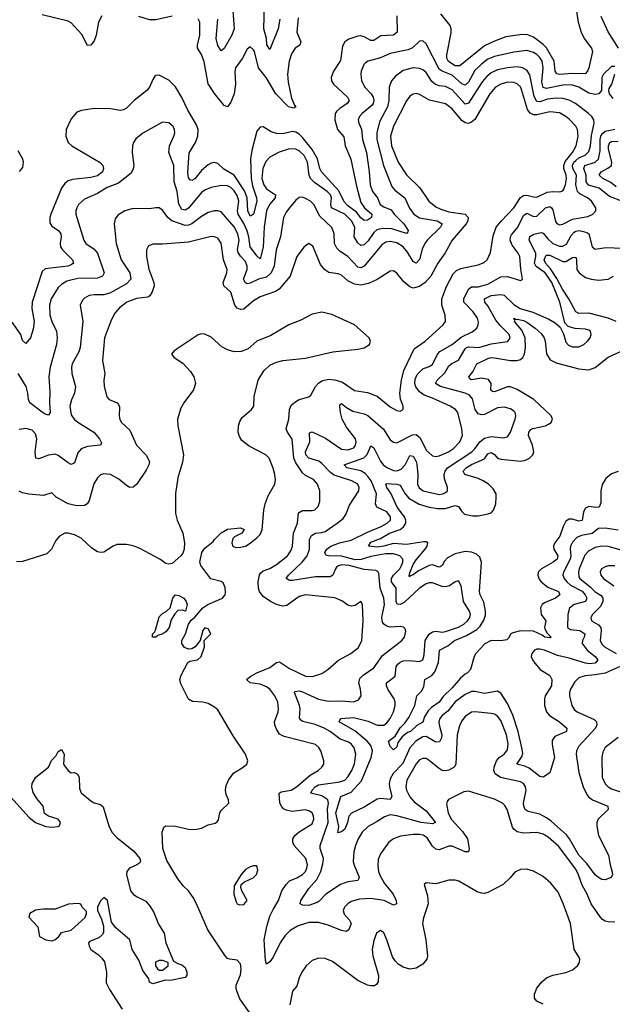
# Model space of a CAD drawing. Header units: inches. Extents: x 1934316 to 2140091, y 524953 to 667329.
# Tile 229 of 256: x 2034993 to 2038635, y 612753 to 618806. Entities that reach past the tile are written whole.
import ezdxf

# ---------------------------------------------------------------- set-up
doc = ezdxf.new("R2010")
doc.units = ezdxf.units.IN
doc.header["$MEASUREMENT"] = 0
doc.layers.add('C0631', color=7, linetype='Continuous')

msp = doc.modelspace()

# ---------------------------------------------------------------- linework, layer by layer
at = {"layer": 'C0631', "color": 5}
for points, elevation in [([(2036295.9, 618944.1), (2036310.1, 618749.9), (2036296.3, 618710), (2036250, 618629.5), (2036230, 618615.1), (2036210, 618647), (2036200.5, 618690), (2036209.9, 618809.9)], 160), ([(2036592.4, 618810), (2036580.7, 618750), (2036530, 618622.4), (2036511.1, 618651.1), (2036508.9, 618690), (2036493.4, 618750), (2036497.6, 618890)], 160), ([(2038412.6, 618870), (2038424.8, 618790), (2038443.4, 618730), (2038462.2, 618690), (2038507, 618630), (2038512.6, 618610), (2038490, 618509.7), (2038482.6, 618490), (2038467.2, 618472.8), (2038390, 618476), (2038310, 618468.7), (2038293.7, 618473.7), (2038284.3, 618490), (2038277.3, 618550), (2038230, 618633.8), (2038210, 618654.2), (2038150, 618698.9), (2038110, 618715), (2038066.3, 618713.7), (2037980.5, 618699.5), (2037910, 618674.5), (2037850, 618644.7), (2037697, 618523), (2037670, 618522), (2037628.7, 618548.7), (2037617.8, 618570), (2037617.3, 618590), (2037645.2, 618725.2), (2037644.5, 618750), (2037638.4, 618770), (2037581.6, 618841.6)], 220), ([(2037310.1, 618830), (2037311.9, 618730), (2037290, 618710.5), (2037212.8, 618707.2), (2037170, 618677.4), (2037150, 618678.1), (2037110, 618700.2), (2037090, 618706.1), (2037070, 618705.2), (2037014.6, 618685.4), (2036991.4, 618670), (2036977, 618643), (2036964.6, 618555.4), (2036921.5, 618490), (2036906.7, 618450), (2036909.3, 618430), (2036921.1, 618410), (2037007.8, 618330), (2037016.6, 618310), (2037004.7, 618290), (2036959.6, 618260.4), (2036938.8, 618241.2), (2036930.7, 618229.3), (2036929.6, 618190), (2036946.4, 618130), (2036985.1, 618085.1), (2036993.6, 618030), (2037027.8, 617947.8), (2037061.9, 617781.9), (2037090, 617682.6), (2037110.9, 617650), (2037156.3, 617610), (2037155.3, 617590), (2037130, 617573.7), (2037110, 617571.9), (2037090, 617587.8), (2037061.9, 617621.9), (2037010, 617662.4), (2036986.5, 617686.5), (2036954.5, 617754.5), (2036847.2, 617870), (2036837.9, 617890), (2036822.6, 617950), (2036790, 618007.2), (2036730, 618080.8), (2036710, 618102.2), (2036690, 618115.1), (2036670, 618118.2), (2036610, 618104.9), (2036570, 618105.6), (2036537.4, 618117.4), (2036490, 618147.1), (2036470, 618146), (2036450, 618119.5), (2036419, 618001), (2036411.2, 617950), (2036415.8, 617830), (2036424.4, 617784.4), (2036448.7, 617710), (2036450.1, 617690.1), (2036430, 617611.2), (2036418.1, 617601.9), (2036410, 617598.8), (2036395.6, 617630), (2036390, 617710), (2036374.2, 617754.2), (2036310.1, 617850.1), (2036247.8, 617887.8), (2036210, 617921.6), (2036190, 617928.5), (2036170, 617924.2), (2036150, 617913.2), (2036110, 617878.8), (2036070, 617827.2), (2036050, 617816.2), (2036040.9, 617820.9), (2036030, 617834), (2036025.8, 617865.8), (2036033.7, 617986.3), (2036074, 618050), (2036087.8, 618090), (2036089.4, 618130), (2036078.6, 618158.6), (2036026.2, 618250), (2035990, 618327.1), (2035950, 618393.7), (2035910, 618434.8), (2035850, 618465.1), (2035830, 618463.7), (2035822.3, 618457.7), (2035810, 618439), (2035790.3, 618390), (2035774.6, 618370), (2035696, 618310), (2035650, 618262.3), (2035630, 618250.9), (2035610, 618247.6), (2035550, 618256.8), (2035450, 618259.1), (2035371.5, 618248.5), (2035343.6, 618236.4), (2035310, 618197), (2035278.5, 618130), (2035276.5, 618090), (2035290, 618050.4), (2035312.2, 618030), (2035487.5, 617927.5), (2035503.6, 617910), (2035508.4, 617890), (2035502.5, 617870), (2035470, 617846.8), (2035430, 617835.9), (2035316.4, 617823.6), (2035290, 617814.8), (2035270, 617799.8), (2035249.6, 617770.3), (2035184.6, 617610), (2035178.6, 617590), (2035177.7, 617557.7), (2035190, 617536.5), (2035230.5, 617510.5), (2035245.1, 617490), (2035248.3, 617470), (2035241.7, 617430), (2035244.1, 617410), (2035255.9, 617390), (2035316.2, 617330), (2035323.2, 617310), (2035310, 617298.2), (2035288.9, 617291.1), (2035150, 617275), (2035130, 617257.7), (2035070.1, 617070), (2035068, 617030), (2035081.2, 616950), (2035075.9, 616904.1), (2035059.5, 616850), (2035030, 616815.6), (2035010, 616834), (2034999.6, 616870), (2034946.3, 616946.3)], 220), ([(2035497.3, 618830), (2035477, 618790), (2035463.1, 618710), (2035450, 618675.1), (2035430, 618648.3), (2035410, 618646.3), (2035374, 618714), (2035310, 618785.6), (2035290, 618797.1), (2035130, 618835)], 180), ([(2035930, 618828.2), (2035830, 618805.1), (2035790, 618804.3), (2035725.6, 618825.6)], 180), ([(2036703.4, 618816.6), (2036696.8, 618730), (2036719.8, 618670), (2036713.6, 618650), (2036684.7, 618630), (2036663.4, 618596.6), (2036649.6, 618550.3), (2036639.4, 618470), (2036642, 618422), (2036662.9, 618322.9), (2036681, 618281), (2036690.3, 618270), (2036677.2, 618262.8), (2036645.7, 618270), (2036567.5, 618350), (2036508.1, 618450), (2036460.3, 618510), (2036434.9, 618610), (2036430, 618621.3), (2036410, 618638.7), (2036390, 618623.6), (2036362.7, 618570), (2036319.2, 618510), (2036314.1, 618485.9), (2036319.8, 618410), (2036310.1, 618350), (2036290, 618298), (2036270, 618269.6), (2036250, 618278), (2036190, 618351.7), (2036150.5, 618410.6), (2036127.4, 618547.4), (2036110.9, 618590.9), (2036085.9, 618630), (2036084.7, 618650), (2036099.9, 618710), (2036098.8, 618790), (2036090, 618811.3)], 180), ([(2038673, 618630), (2038610.3, 618730.3), (2038566.3, 618826.3)], 220), ([(2038650, 618517.6), (2038630, 618517.6), (2038580.8, 618470), (2038569.5, 618450), (2038568, 618370), (2038552.2, 618350), (2038530, 618345.6), (2038490, 618354.6), (2038428.7, 618390), (2038384.4, 618404.4), (2038330, 618402.7), (2038230, 618382.6), (2038210, 618388.7), (2038202.1, 618422.1), (2038209.5, 618510), (2038203.4, 618550), (2038190, 618573.3), (2038170, 618592.8), (2038150, 618604.7), (2038110, 618615.4), (2038030, 618605.4), (2037910, 618579.9), (2037870, 618563.6), (2037830, 618533.1), (2037790, 618493.1), (2037750, 618421), (2037730, 618403.9), (2037710, 618411.6), (2037650, 618464), (2037589.1, 618489.1), (2037570, 618502.2), (2037490, 618657), (2037470, 618675.6), (2037450, 618674), (2037406.4, 618633.6), (2037380.2, 618619.8), (2037270, 618598.4), (2037209.6, 618570.4), (2037133.4, 618550), (2037118.9, 618541.1), (2037107.1, 618530), (2037092.2, 618490), (2037089.3, 618470), (2037093.2, 618430), (2037114.4, 618390), (2037152.9, 618350), (2037165, 618330), (2037170.1, 618310), (2037165.6, 618290), (2037158.9, 618281.1), (2037096.8, 618230), (2037080.2, 618210), (2037073.7, 618190), (2037076.8, 618170), (2037092.5, 618132.4), (2037100.4, 618070), (2037123.3, 617990), (2037140.9, 617870), (2037147.5, 617790), (2037160.6, 617750), (2037190.7, 617710), (2037208.4, 617670), (2037230, 617654.7), (2037276.4, 617636.4), (2037294.7, 617610), (2037352.7, 617550), (2037379.7, 617510), (2037378.8, 617501.2), (2037370, 617491.6), (2037280.2, 617520.2), (2037230, 617522.8), (2037201.3, 617518.7), (2037187, 617513), (2037170, 617497.6), (2037134.4, 617445.6), (2037110, 617421.2), (2037090, 617416.8), (2037070, 617433), (2037047.4, 617470), (2037051.5, 617530), (2037031.6, 617570), (2036990, 617611.1), (2036909.9, 617649.9), (2036905.3, 617670), (2036909.5, 617710), (2036901.9, 617730), (2036882.8, 617750), (2036804.3, 617804.3), (2036780.1, 617830), (2036771.6, 617850), (2036761.6, 617930), (2036740.7, 617970), (2036710, 617999.9), (2036690, 618010.5), (2036650, 618010.9), (2036587.8, 617992.2), (2036530, 617960.3), (2036506.2, 617933.8), (2036487.7, 617890), (2036481.8, 617830), (2036492.2, 617790), (2036510, 617765.2), (2036565.8, 617730), (2036562.5, 617710), (2036528.6, 617670), (2036509.3, 617630), (2036495.7, 617530), (2036490, 617406.6), (2036470, 617335.8), (2036450, 617353.2), (2036409.6, 617410), (2036401.7, 617470), (2036390, 617508.5), (2036370, 617552.5), (2036335.2, 617610), (2036330.3, 617630), (2036339.3, 617690), (2036330, 617724), (2036310, 617754.3), (2036290, 617774.6), (2036270, 617784.7), (2036233.9, 617786.1), (2036170, 617774.5), (2036130, 617757), (2036110, 617743.2), (2036030, 617647.6), (2036010, 617634.9), (2035990, 617639.4), (2035971.1, 617671.1), (2035959.9, 617750), (2035942.6, 617810), (2035940.5, 617910), (2035909.1, 617990), (2035913.2, 618030), (2035940.9, 618090), (2035945.1, 618110), (2035944.4, 618130), (2035936.4, 618150), (2035910, 618172.6), (2035870, 618176.3), (2035750, 618108.4), (2035707.3, 618072.7), (2035692.9, 618050), (2035686.7, 618030), (2035684.7, 617990), (2035693.2, 617910), (2035691, 617889), (2035678.3, 617861.7), (2035599.3, 617800.7), (2035530, 617774.1), (2035470, 617737), (2035390, 617702.9), (2035354.4, 617670), (2035342.9, 617650), (2035336.9, 617630), (2035337.8, 617610), (2035386.7, 617450), (2035399.6, 617430), (2035450, 617395), (2035470, 617371.4), (2035511.1, 617250), (2035501.5, 617230), (2035470, 617217.3), (2035350, 617215.6), (2035282.1, 617197.8), (2035250, 617178.7), (2035230, 617160.3), (2035186.4, 617090), (2035176.6, 617050), (2035177.5, 616990), (2035189.5, 616950), (2035219.4, 616890), (2035222.8, 616850), (2035218.3, 616810), (2035180.4, 616670), (2035170.8, 616610.8), (2035178.4, 616518.4), (2035175.2, 616450), (2035180.3, 616390), (2035170, 616375.1), (2035150, 616380.3), (2035130, 616393), (2035055.4, 616450), (2035046, 616470), (2035043.2, 616510), (2035032.4, 616550), (2034983.5, 616630)], 240), ([(2038682.8, 614830), (2038590, 614789.4), (2038530, 614777.5), (2038468.4, 614771.6), (2038430, 614759.8), (2038404, 614736), (2038378, 614690), (2038372.6, 614670), (2038372.5, 614650), (2038386.2, 614590), (2038403.2, 614563.2), (2038417.8, 614550), (2038523.1, 614503.1), (2038538, 614490), (2038540.6, 614470), (2038530.9, 614450), (2038430, 614340.4), (2038415, 614310), (2038413.1, 614290), (2038430, 614178), (2038455.3, 614090), (2038479.3, 614039.3), (2038487.5, 614027.5), (2038512.9, 614010), (2038608, 613970), (2038608.4, 613950), (2038548.5, 613890), (2038540.3, 613870), (2038538.9, 613850), (2038550.9, 613790.9), (2038612.3, 613670), (2038621.6, 613610), (2038634.4, 613565.6), (2038636, 613550), (2038626.8, 613533.2), (2038590, 613517.2), (2038570, 613520.9), (2038550, 613531.3), (2038530, 613548.4), (2038478.2, 613618.2), (2038428.8, 613670), (2038370.9, 613770.9), (2038353.6, 613793.6), (2038258.7, 613878.7), (2038230, 613899), (2038190, 613921.6), (2038117.6, 613937.6), (2038099.4, 613950), (2038090.5, 613970), (2038089, 613990), (2038105.6, 614070), (2038101.8, 614090), (2038089.9, 614109.9), (2038070, 614119.4), (2037947.5, 614147.5), (2037914.6, 614170), (2037907, 614190), (2037908, 614210), (2037922.7, 614250), (2037939.1, 614270), (2037970.6, 614290), (2037990, 614317.6), (2037993.9, 614353.9), (2037984.6, 614410), (2037950, 614498), (2037930, 614524.1), (2037910, 614536.8), (2037890, 614541.5), (2037790, 614551.5), (2037770, 614547.8), (2037730, 614521.4), (2037710, 614495.1), (2037695, 614465), (2037681.3, 614410), (2037672.9, 614230), (2037662.6, 614210), (2037630, 614191.2), (2037610, 614187.3), (2037590, 614191.1), (2037565.5, 614205.5), (2037510, 614252.3), (2037490, 614263.7), (2037470, 614264.4), (2037450, 614255), (2037430, 614232), (2037372.9, 614130), (2037365.5, 614090), (2037369.1, 614070), (2037390, 614028.6), (2037416.5, 613996.5), (2037490, 613942.5), (2037548.8, 613870), (2037530, 613862.1), (2037460.5, 613870), (2037310, 613912.3), (2037270, 613916.6), (2037234.1, 613905.9), (2037190, 613876.1), (2037133.8, 613846.2), (2037096.8, 613810), (2037073, 613770), (2037056.3, 613730), (2037046.7, 613690), (2037042.6, 613630), (2037047.5, 613607.5), (2037075.4, 613544.6), (2037078.8, 613530), (2037070, 613513.3), (2037010, 613506.4), (2036964.9, 613490), (2036873.4, 613430), (2036833.7, 613386.3), (2036821.3, 613378.7), (2036770, 613360.2), (2036730, 613362), (2036715.6, 613370), (2036719.7, 613390), (2036731.9, 613410), (2036770, 613464), (2036819, 613521), (2036843.4, 613570), (2036856.2, 613616.2), (2036859.3, 613650), (2036839.6, 613710), (2036838.9, 613730), (2036889, 613870), (2036885.2, 613950), (2036890.3, 613990), (2036885.8, 614010), (2036850, 614034.8), (2036782.4, 614050), (2036789.9, 614070), (2036809.5, 614090.5), (2036830, 614101.2), (2036959.9, 614120.1), (2036990, 614130.2), (2037010, 614151.2), (2037034.7, 614190), (2037050.6, 614230.6), (2037057.9, 614290), (2037049.1, 614330), (2037030, 614354.7), (2037010, 614366.5), (2036963, 614383), (2036900.5, 614430), (2036863.7, 614450), (2036808, 614472), (2036732, 614492), (2036720.1, 614500.1), (2036712.1, 614512.1), (2036715.7, 614570), (2036712.3, 614590), (2036682.4, 614670), (2036684.4, 614675.6), (2036710, 614679.8), (2036730, 614674.4), (2036830, 614629.5), (2036890, 614617.1), (2036970, 614619), (2037047.1, 614612.9), (2037075.9, 614624.1), (2037091, 614650), (2037087.7, 614690), (2037076.5, 614730), (2037083.8, 614756.2), (2037103.2, 614776.8), (2037170, 614822.2), (2037222.4, 614897.6), (2037342, 614990), (2037357.2, 615010), (2037366, 615046), (2037361, 615061), (2037350.9, 615070.9), (2037330, 615074.8), (2037270, 615072.2), (2037250, 615076.5), (2037230.4, 615090.4), (2037223, 615103), (2037217.5, 615130), (2037233.9, 615210), (2037231.6, 615250), (2037208.3, 615310), (2037200.2, 615400.2), (2037193.5, 615413.5), (2037180.5, 615420.5), (2037110, 615425.9), (2037016.9, 615450), (2036970, 615453.7), (2036951, 615449), (2036940.7, 615439.3), (2036932.8, 615430), (2036917.4, 615390), (2036900.1, 615379.9), (2036810, 615381.6), (2036670, 615358.6), (2036650, 615358.8), (2036631.3, 615370), (2036645, 615390), (2036729.4, 615470), (2036759.2, 615510), (2036773.4, 615550), (2036774.6, 615610), (2036785.5, 615634.5), (2036809.9, 615650.1), (2036850, 615652.6), (2036870, 615660.2), (2036944, 615710), (2036979.7, 615740.3), (2036996.8, 615763.2), (2037019.7, 615820.3), (2037076.8, 615910), (2037079.1, 615930), (2037070, 615950.6), (2037033.3, 615970), (2036926, 616006), (2036901.9, 616021.9), (2036850, 616077.5), (2036831.4, 616091.4), (2036770.4, 616110.4), (2036751.5, 616130), (2036749.9, 616150), (2036775, 616210), (2036773.4, 616266.6), (2036790, 616271.8), (2036873.1, 616233.1), (2036970, 616166.1), (2037010, 616162), (2037045.3, 616174.7), (2037056.5, 616190), (2037059.6, 616210), (2037055.7, 616230), (2037001.2, 616301.2), (2036975.3, 616350), (2036963.9, 616390), (2036959.2, 616430), (2036961.2, 616438.8), (2036970, 616446.7), (2037000.8, 616420.8), (2037039.2, 616399.2), (2037110, 616381.8), (2037131.9, 616371.9), (2037227.7, 616287.7), (2037270, 616223.9), (2037290, 616208), (2037310, 616203.8), (2037406, 616254), (2037430, 616255.5), (2037454.7, 616234.7), (2037490, 616158.8), (2037530, 616124.7), (2037550, 616120.9), (2037570, 616124.8), (2037628.6, 616150), (2037658.6, 616170), (2037697, 616210), (2037714.1, 616250), (2037710.6, 616290), (2037684.9, 616390), (2037670.3, 616410.3), (2037638, 616430), (2037530, 616479.6), (2037478.3, 616498.3), (2037450, 616518), (2037427.9, 616547.9), (2037422.1, 616570), (2037424, 616596), (2037435.4, 616624.6), (2037470, 616660.4), (2037510, 616673.6), (2037530, 616686.8), (2037559.6, 616750), (2037573.9, 616766.1), (2037650, 616808.4), (2037705.1, 616854.9), (2037773.8, 616886.2), (2037802, 616910), (2037811.3, 616930), (2037813, 616947), (2037807, 616970), (2037779.5, 617010), (2037723, 617070), (2037721.4, 617090), (2037750.3, 617149.7), (2037770, 617162.5), (2037810, 617163.1), (2037870, 617179.3), (2037950, 617224.5), (2037990, 617227.6), (2038070, 617202.8), (2038082, 617210), (2038071.8, 617271.8), (2038067.2, 617350), (2038057.1, 617370), (2038019.4, 617419.4), (2038007.8, 617450), (2038009.4, 617470), (2038016, 617484), (2038055.1, 617530), (2038090, 617602.7), (2038110, 617617), (2038150, 617596.4), (2038170, 617598.6), (2038223.7, 617650), (2038250, 617658), (2038262, 617650), (2038270, 617636.5), (2038284.8, 617564.8), (2038293.4, 617553.4), (2038310, 617545.4), (2038330, 617548.1), (2038390, 617579.6), (2038484.3, 617595.7), (2038515.1, 617610), (2038534.3, 617630), (2038534.5, 617650), (2038506.6, 617690), (2038481.8, 617710), (2038434.9, 617734.9), (2038421.2, 617750), (2038409.9, 617789.9), (2038414.6, 617850), (2038393, 617890), (2038389.4, 617910), (2038398.7, 617930), (2038410, 617940.9), (2038430, 617955.9), (2038467.6, 617972.4), (2038490, 617996.5), (2038500.3, 618030), (2038507, 618093), (2038523.4, 618170), (2038521, 618190), (2038509, 618210), (2038488.3, 618228.3), (2038409, 618290), (2038370, 618311.9), (2038330, 618321), (2038290, 618322.8), (2038236.7, 618316.7), (2038190, 618301.2), (2038170, 618303.7), (2038154, 618334), (2038126.9, 618466.9), (2038110, 618494.5), (2038082.4, 618510), (2038050, 618515.7), (2037990, 618510.7), (2037930, 618498.1), (2037890, 618479.6), (2037863.1, 618456.9), (2037835.9, 618424.1), (2037750, 618291.8), (2037730, 618286.4), (2037650, 618375.5), (2037610, 618394.5), (2037570, 618399.6), (2037547.6, 618407.6), (2037526.1, 618426.1), (2037490, 618481.4), (2037470, 618498), (2037450, 618506.2), (2037410, 618509.3), (2037350, 618493.6), (2037301.7, 618458.3), (2037277.4, 618430), (2037263.1, 618390), (2037260.8, 618310), (2037254.1, 618270), (2037203, 618177), (2037188, 618110), (2037188.5, 618070), (2037228.7, 617908.7), (2037279.8, 617779.8), (2037298.1, 617758.1), (2037359.2, 617710), (2037387.4, 617647.4), (2037415.2, 617610), (2037450, 617587.3), (2037558.4, 617570), (2037589.3, 617550), (2037579.5, 617530), (2037496, 617450), (2037482, 617430), (2037465.9, 617394.1), (2037450, 617331.1), (2037430, 617308), (2037410, 617318.8), (2037376.7, 617376.7), (2037350, 617409.4), (2037310, 617434.1), (2037270, 617441.9), (2037242.6, 617437.4), (2037218.9, 617421.1), (2037110, 617290.5), (2037090, 617281.3), (2037070, 617285), (2037010, 617349.1), (2036961.6, 617381.6), (2036941.4, 617401.4), (2036928.1, 617430), (2036924.9, 617490), (2036910, 617528.2), (2036838.2, 617598.2), (2036801.2, 617670), (2036779.1, 617690), (2036750, 617706.8), (2036730, 617714), (2036710, 617712.6), (2036690, 617696.4), (2036650, 617649.8), (2036630, 617623.1), (2036613.2, 617590), (2036595.3, 617470), (2036568.6, 617390), (2036556.4, 617290), (2036537.8, 617250), (2036510, 617222.2), (2036461.3, 617210), (2036410, 617186.7), (2036390, 617182.3), (2036378.8, 617190), (2036368.7, 617210), (2036390.3, 617269.8), (2036391, 617291), (2036379.9, 617319.9), (2036350, 617352.7), (2036335.6, 617375.6), (2036332.2, 617392.2), (2036341.3, 617450), (2036333.8, 617490), (2036310, 617531.7), (2036230, 617623.8), (2036210, 617630.7), (2036190.6, 617630.6), (2036150, 617620.2), (2036110, 617596.8), (2036050, 617550.8), (2036030, 617541.8), (2036010, 617539.7), (2035928.4, 617568.4), (2035904, 617590), (2035870, 617635.8), (2035850, 617648.2), (2035830, 617649.7), (2035790, 617642.8), (2035690, 617645.8), (2035638, 617630), (2035596.2, 617603.8), (2035578.7, 617581.3), (2035572.8, 617550), (2035585, 617430), (2035615.5, 617330), (2035669.5, 617250), (2035675.8, 617210), (2035650, 617181.4), (2035550, 617125.8), (2035510, 617114.2), (2035450, 617114.6), (2035418.8, 617110), (2035390, 617094.8), (2035378.2, 617081.8), (2035365.3, 617050), (2035380.2, 616950), (2035363.8, 616790), (2035355.8, 616764.2), (2035314.2, 616690), (2035310.2, 616670), (2035312.1, 616630), (2035335.2, 616550), (2035329.2, 616510), (2035310.9, 616469.1), (2035301.1, 616430), (2035310, 616377.1), (2035327.3, 616350), (2035350, 616331.1), (2035448.9, 616270), (2035482.8, 616230), (2035495.3, 616204.7), (2035490.2, 616189.8), (2035410, 616182.3), (2035370, 616166.6), (2035350, 616143.6), (2035330, 616082), (2035310, 616071.2), (2035290, 616081.4), (2035230, 616127.6), (2035210, 616134), (2035170, 616129.1), (2035110, 616106.2), (2035091.2, 616111.2), (2035087.7, 616147.7), (2035098, 616230), (2035090, 616260.5), (2035070, 616281.8), (2035030, 616293.3), (2034990, 616286.5)], 260), ([(2038640.7, 618320.7), (2038617, 618350), (2038613.4, 618370), (2038616.3, 618383.7), (2038631, 618410), (2038650.7, 618470.7)], 240), ([(2038650, 613258.7), (2038610, 613259.3), (2038590, 613264.3), (2038573.7, 613273.7), (2038559.6, 613290), (2038505.8, 613370), (2038480.2, 613430), (2038450, 613485.6), (2038428, 613548), (2038410, 613584.2), (2038304.9, 613724.9), (2038239.9, 613779.9), (2038210, 613798.3), (2038170, 613808.4), (2038090, 613805.6), (2038050, 613813.3), (2038029.4, 613829.4), (2038021.7, 613841.7), (2037988.1, 613950), (2037974.8, 613974.8), (2037959.7, 613990), (2037910, 614014.7), (2037750, 614063.1), (2037721.8, 614058.2), (2037628, 614012), (2037619.9, 614000.1), (2037616.5, 613983.5), (2037626, 613930), (2037645.1, 613890), (2037714.6, 613814.6), (2037743.8, 613770), (2037755.5, 613710), (2037750.1, 613689.9), (2037730, 613690.5), (2037650, 613724.2), (2037630, 613724.5), (2037570, 613702.9), (2037550, 613705.5), (2037530, 613725.6), (2037496.8, 613776.8), (2037472, 613792), (2037450, 613796.6), (2037410, 613796.6), (2037332.7, 613787.3), (2037289.5, 613770.5), (2037262.3, 613750), (2037210, 613678.4), (2037196.8, 613643.2), (2037193.2, 613606.8), (2037197.9, 613570), (2037206.5, 613546.5), (2037235.7, 613495.7), (2037288.1, 613430), (2037306.8, 613390), (2037308.5, 613370), (2037290, 613362.7), (2037231.8, 613391.8), (2037150, 613403.1), (2037080.4, 613399.6), (2037030, 613383.8), (2037008.6, 613370), (2036989.7, 613350.3), (2036981.6, 613330), (2036987.2, 613307.2), (2037020.3, 613270), (2037029, 613250), (2037015.8, 613210), (2036999.2, 613200.8), (2036970, 613205.5), (2036881.7, 613241.7), (2036830, 613256.3), (2036770, 613255.4), (2036705, 613235), (2036654, 613206), (2036624.5, 613175.5), (2036593.9, 613130), (2036550, 613042.4), (2036530, 613013.3), (2036510, 612999.3), (2036502.9, 613022.9), (2036496, 613150), (2036511.5, 613231.5), (2036530, 613293.6), (2036550, 613336.3), (2036583.4, 613390), (2036604.6, 613450), (2036630, 613490.2), (2036650, 613512.6), (2036695.6, 613530), (2036730, 613551.3), (2036748.7, 613570), (2036758, 613590), (2036761.3, 613610), (2036751.2, 613650), (2036680.3, 613730), (2036671.5, 613750), (2036671.6, 613770), (2036683.1, 613790), (2036710, 613813), (2036790, 613862), (2036800.9, 613890), (2036798.7, 613910), (2036790, 613929.5), (2036770, 613943.1), (2036747.2, 613947.3), (2036670, 613938.6), (2036630, 613945.4), (2036614.8, 613954.8), (2036601.2, 613970), (2036592.2, 613990), (2036587, 614050), (2036600.5, 614059.5), (2036661.1, 614070), (2036694.8, 614090), (2036777.6, 614162.4), (2036826, 614190), (2036849.8, 614210), (2036861, 614230), (2036861.5, 614250), (2036843.5, 614310), (2036831.4, 614331.4), (2036809.9, 614349.9), (2036618.7, 614398.7), (2036590, 614414), (2036570, 614444), (2036560.2, 614470), (2036558.3, 614490), (2036581.2, 614550), (2036583.5, 614570), (2036579.4, 614610), (2036561.6, 614650), (2036530.9, 614690), (2036510, 614703.7), (2036470, 614720.2), (2036409.4, 614730), (2036387.2, 614750), (2036412.2, 614770), (2036449.8, 614790), (2036530, 614822.5), (2036570, 614853.2), (2036590, 614857.8), (2036650, 614817.2), (2036750, 614770.2), (2036792.8, 614767.2), (2036850, 614785.4), (2036886.6, 614810), (2036952.5, 614867.5), (2037027.8, 614910), (2037074.5, 614945.5), (2037094.4, 614990), (2037104.5, 615110), (2037099.3, 615210), (2037090, 615228.7), (2037055.1, 615204.9), (2037030, 615200.5), (2037010, 615205.7), (2036973.1, 615233.1), (2036930, 615252.2), (2036750, 615269.9), (2036710, 615260.6), (2036634.8, 615205.2), (2036610, 615201.2), (2036570, 615210.4), (2036533.5, 615230), (2036490, 615259.5), (2036466.7, 615290), (2036460.8, 615310), (2036459, 615350), (2036466.5, 615393.5), (2036473.7, 615406.3), (2036490, 615417.7), (2036530, 615431.4), (2036570, 615455.7), (2036638.2, 615510), (2036659.9, 615540.1), (2036668.8, 615570), (2036676.4, 615650), (2036699.1, 615710), (2036705.5, 615774.5), (2036730, 615787.8), (2036790, 615788.1), (2036807.1, 615792.9), (2036827.3, 615812.7), (2036837, 615843), (2036837.8, 615910), (2036823.7, 615950), (2036798.3, 615978.3), (2036750, 616003), (2036730, 616020.6), (2036690, 616081.8), (2036678, 616110), (2036667.1, 616227.1), (2036638.2, 616270), (2036629.8, 616290), (2036647.2, 616350), (2036650.4, 616410), (2036662.9, 616437.1), (2036690, 616459.4), (2036710, 616471.6), (2036770, 616487.3), (2036782.3, 616497.7), (2036810.8, 616550), (2036830, 616572.2), (2036850, 616584.7), (2036890, 616594.9), (2036930, 616591.2), (2036977.4, 616577.4), (2037050, 616526.6), (2037130, 616513.9), (2037190, 616491.9), (2037270, 616424.9), (2037310, 616403.8), (2037330, 616399.1), (2037349, 616410), (2037349.4, 616430), (2037333.7, 616473.7), (2037328.9, 616508.9), (2037338.6, 616590), (2037353.5, 616650), (2037418, 616782), (2037485.3, 616830), (2037594.7, 616930), (2037609.7, 616950), (2037607.2, 616990), (2037586.2, 617050), (2037586.3, 617090), (2037615.3, 617164.7), (2037657, 617243), (2037677, 617263), (2037703.2, 617276.8), (2037810, 617299.7), (2037846.4, 617313.6), (2037866.6, 617330), (2037885.2, 617374.8), (2037902, 617478), (2037921.7, 617530), (2037951.9, 617568.1), (2038030, 617650.2), (2038070, 617712.3), (2038090, 617725.1), (2038110, 617728), (2038150, 617716.6), (2038170, 617715.6), (2038234.4, 617745.6), (2038270, 617750.5), (2038312.5, 617747.5), (2038330, 617754.2), (2038336.9, 617763.1), (2038348.1, 617791.9), (2038352.5, 617830), (2038350.6, 617850), (2038337.4, 617890), (2038336.5, 617910), (2038345, 617935), (2038390.3, 617990), (2038413.1, 618030), (2038425.4, 618090), (2038420.7, 618130), (2038410, 618150.7), (2038370, 618195), (2038350, 618211.2), (2038310, 618232.5), (2038250, 618239.1), (2038170, 618221), (2038150, 618221.7), (2038130, 618230.5), (2038113.8, 618253.8), (2038077.3, 618377.3), (2038070, 618392.2), (2038050, 618411.6), (2038030, 618419.4), (2037990, 618421.6), (2037950, 618410.4), (2037916.6, 618390), (2037881.4, 618350), (2037790, 618191.6), (2037770, 618175.9), (2037750, 618168.5), (2037730, 618171.6), (2037710, 618185.1), (2037650, 618258.1), (2037610, 618287.9), (2037511.8, 618311.8), (2037450, 618346.3), (2037430, 618351.4), (2037410, 618348.9), (2037390, 618335.1), (2037370, 618307.4), (2037289.7, 618150.3), (2037271, 618090), (2037278.3, 618030), (2037319, 617930), (2037370, 617852.7), (2037452, 617772), (2037507.8, 617690), (2037550, 617655.1), (2037580.3, 617640.3), (2037630, 617625.1), (2037731.2, 617611.2), (2037749.2, 617590), (2037746.4, 617570), (2037736.3, 617550), (2037651.3, 617450), (2037607.1, 617372.9), (2037562.3, 617310), (2037519, 617230), (2037484.4, 617190), (2037450, 617164.6), (2037410, 617156.2), (2037390, 617163.8), (2037353.4, 617193.4), (2037310, 617247.3), (2037290, 617262.9), (2037270, 617259.6), (2037190.6, 617209.4), (2037137, 617183), (2037090, 617172.8), (2037050, 617179), (2037010, 617199.6), (2036970, 617234.5), (2036950, 617243.4), (2036891.8, 617251.8), (2036867.4, 617267.4), (2036841.6, 617301.6), (2036793.6, 617413.6), (2036770, 617429.6), (2036741.3, 617410), (2036696.5, 617350), (2036655, 617230), (2036587.5, 617150), (2036565.3, 617134.7), (2036470, 617102.6), (2036430, 617078.3), (2036370, 617026.9), (2036350, 617023.7), (2036330, 617031.9), (2036315.7, 617050), (2036290.4, 617130.4), (2036247.2, 617170), (2036243.7, 617190), (2036265.2, 617250), (2036267.4, 617270), (2036244.3, 617330), (2036231.7, 617431.7), (2036210, 617461.7), (2036190, 617471.8), (2036170, 617473.6), (2036030, 617438.9), (2035870, 617425), (2035813.9, 617426.1), (2035785, 617415.1), (2035771.7, 617390), (2035771.2, 617350), (2035787.3, 617272.7), (2035818, 617190), (2035818.1, 617170), (2035807.8, 617132.2), (2035792.4, 617107.6), (2035779.7, 617100.3), (2035710, 617090.9), (2035651.4, 617068.6), (2035605.9, 617034.1), (2035578, 617002), (2035556.3, 616963.7), (2035513, 616850), (2035502.3, 616710), (2035515.5, 616630), (2035510.2, 616589.8), (2035512.2, 616550), (2035528.1, 616488.1), (2035543, 616470), (2035591.1, 616451.1), (2035600.5, 616440.5), (2035605.8, 616425.8), (2035603, 616370), (2035607.6, 616347.6), (2035618.9, 616330), (2035670, 616281.4), (2035709.7, 616189.7), (2035770, 616129.1), (2035789.4, 616090), (2035786.8, 616070), (2035770, 616036.4), (2035710, 615948), (2035690, 615931.1), (2035670, 615930.8), (2035650, 615941.6), (2035602, 615982), (2035550, 616009.8), (2035510, 616013.8), (2035490, 616007.3), (2035470, 615989.7), (2035448.3, 615951.6), (2035419.4, 615850), (2035406.5, 615830), (2035390, 615818.6), (2035343.3, 615816.7), (2035290, 615829.3), (2035217.2, 615870), (2035190, 615897.2), (2035139.8, 615880.2), (2035048.8, 615888.8), (2035010, 615897.7), (2034990, 615907)], 280), ([(2038693.6, 617690), (2038618.4, 617718.4), (2038554.6, 617770), (2038488.5, 617788.5), (2038475, 617810), (2038473.3, 617850), (2038460.7, 617890), (2038465, 617910), (2038529.4, 617930.6), (2038550.8, 617949.2), (2038561, 617999), (2038559.6, 618070), (2038563.9, 618090), (2038573.5, 618106.5), (2038590, 618119.7), (2038650, 618132.5)], 240), ([(2038657.8, 617777.8), (2038625.5, 617805.5), (2038576.2, 617830), (2038554.1, 617850), (2038566.5, 617870), (2038607.8, 617892.2), (2038628.8, 617910), (2038631.3, 617930), (2038611.1, 618010), (2038610.7, 618030), (2038618.7, 618050), (2038630, 618057.4), (2038670, 618058.8)], 220), ([(2034982, 618002), (2035010.2, 617950), (2035014.2, 617930), (2035010, 617897.2), (2034990, 617872)], 180), ([(2038670, 615667.7), (2038590, 615680.4), (2038550, 615678.1), (2038510, 615647.5), (2038445.8, 615634.2), (2038417.2, 615622.8), (2038390, 615594.8), (2038378.1, 615570), (2038375, 615550), (2038379.2, 615510), (2038375.6, 615490), (2038334.8, 615410), (2038331.5, 615390), (2038339.5, 615370), (2038354.4, 615350), (2038377, 615330), (2038450, 615291.8), (2038468.4, 615270), (2038477.8, 615250), (2038471, 615229), (2038400.9, 615210), (2038371.6, 615188.4), (2038360.7, 615150), (2038359.7, 615070), (2038376.9, 615056.9), (2038436, 615050), (2038465.1, 615030), (2038461.3, 615010), (2038450.6, 614990), (2038448.6, 614970), (2038479.6, 614930), (2038529.4, 614890), (2038545.8, 614870), (2038528.7, 614850), (2038494, 614846), (2038470, 614849.4), (2038370, 614881), (2038297.3, 614897.3), (2038218.5, 614930), (2038190, 614936.4), (2038170, 614935.8), (2038156.9, 614930), (2038140.2, 614910), (2038136.3, 614890), (2038143.5, 614870), (2038157.8, 614850), (2038192.3, 614810), (2038250, 614773.7), (2038263, 614750), (2038260.5, 614710), (2038222.9, 614650), (2038217.2, 614630), (2038217.9, 614590), (2038230.1, 614550.1), (2038248.1, 614528.1), (2038310, 614490.1), (2038355, 614450), (2038353, 614430), (2038281.8, 614398.2), (2038265.5, 614374.5), (2038264.8, 614350), (2038280.2, 614270), (2038250, 614175.3), (2038210.6, 614149.4), (2038190, 614152.3), (2038124.6, 614204.6), (2038096.9, 614216.9), (2038047.1, 614230), (2038081.3, 614278.7), (2038084.1, 614295.9), (2038078.6, 614330), (2038055.4, 614430), (2038022.7, 614530), (2037990, 614601), (2037950, 614666), (2037930, 614678), (2037850, 614662.9), (2037790, 614676.3), (2037770, 614675.2), (2037730, 614656.7), (2037670, 614612.3), (2037624.3, 614555.7), (2037590, 614529.1), (2037574.7, 614510), (2037568.3, 614490), (2037570.1, 614470), (2037587.1, 614410), (2037585.5, 614390), (2037573.2, 614366.8), (2037550, 614364.9), (2037490, 614399), (2037470, 614397.5), (2037428, 614370), (2037390, 614329.3), (2037346.9, 614233.1), (2037288.2, 614171.8), (2037270, 614139.2), (2037263.8, 614110), (2037265, 614090), (2037279.4, 614030), (2037270, 614011.1), (2037210, 614017.7), (2037190, 614014.8), (2037110, 613965.2), (2037032.9, 613927.1), (2037016.1, 613910), (2037008, 613870), (2036990, 613829.8), (2036970, 613812.4), (2036947.6, 613807.6), (2036953.2, 613846.8), (2036936.2, 613930), (2036966.7, 614030), (2037030, 614056), (2037093.9, 614126.1), (2037153.6, 614270), (2037161, 614310), (2037150, 614343.4), (2037128.4, 614370), (2037053.3, 614433.3), (2036956.2, 614490), (2036960.5, 614499.5), (2036969.2, 614510), (2037043.4, 614516.6), (2037133.5, 614493.5), (2037190, 614469.7), (2037230, 614469.7), (2037250, 614482.7), (2037270, 614509.4), (2037290.4, 614550), (2037301, 614590), (2037301.1, 614610), (2037294, 614630), (2037255.2, 614690), (2037246.2, 614710), (2037246.6, 614730), (2037300.4, 614770), (2037307, 614830), (2037316, 614844), (2037330, 614856.2), (2037350, 614864.3), (2037387, 614867), (2037450, 614860.9), (2037469.7, 614870), (2037479.3, 614900.7), (2037485, 614990), (2037510, 615027.8), (2037530, 615041.9), (2037550, 615046.2), (2037590, 615040.8), (2037610, 615043.8), (2037690, 615072.1), (2037722.1, 615090), (2037745.8, 615110), (2037759.3, 615130), (2037762.8, 615150), (2037757.5, 615170), (2037720.5, 615230), (2037704.9, 615324.9), (2037690, 615357), (2037670, 615349.6), (2037633.7, 615326.3), (2037610, 615320.2), (2037590, 615320.8), (2037530, 615343.2), (2037510, 615343.9), (2037490, 615338), (2037450, 615310.6), (2037356.1, 615223.9), (2037330, 615209.9), (2037313.3, 615213.3), (2037306.6, 615230), (2037305.9, 615310), (2037277.1, 615350), (2037278.1, 615370), (2037290, 615390), (2037329.4, 615430), (2037339.9, 615450), (2037347, 615470), (2037347.5, 615490), (2037329.7, 615510), (2037290, 615521.4), (2037241.6, 615521.6), (2037150, 615505.7), (2037092, 615488), (2037054.3, 615485.7), (2036970, 615507.1), (2036889.9, 615509.9), (2036874.3, 615514.3), (2036868.2, 615530), (2036879.5, 615550), (2036904.6, 615570), (2036958, 615590), (2037030, 615606.1), (2037130, 615655.3), (2037214.8, 615690), (2037250.7, 615710), (2037270.6, 615730), (2037271.7, 615750), (2037250, 615780.7), (2037187.7, 615810), (2037179.9, 615830), (2037184.8, 615890), (2037152.6, 615970), (2037135, 615995), (2037115.9, 616015.9), (2037090, 616031.9), (2037003.5, 616050), (2036986.3, 616070), (2037108.5, 616111.5), (2037127.3, 616132.7), (2037150, 616185.3), (2037170, 616173.8), (2037210, 616091), (2037226.6, 616070), (2037252.8, 616050), (2037290, 616033.6), (2037310, 616032.2), (2037337.1, 616042.9), (2037361.1, 616070), (2037390, 616127.1), (2037410, 616122), (2037428.4, 616090), (2037432.6, 616072.6), (2037440.1, 616010), (2037437.2, 615950), (2037447.5, 615927.5), (2037472.4, 615910), (2037570, 615887.8), (2037592.3, 615890), (2037610, 615899.5), (2037621.3, 615910), (2037621.7, 615930), (2037603.1, 615983.1), (2037601.2, 616010), (2037607.3, 616030), (2037622.1, 616050), (2037771.3, 616150), (2037790, 616168.1), (2037819.6, 616210), (2037850, 616233), (2037890, 616244.3), (2037965.1, 616234.9), (2037990, 616241.3), (2038010, 616270.4), (2038038.5, 616350), (2038042.4, 616370), (2038037.2, 616390), (2038030, 616398.9), (2038010, 616413.8), (2037970, 616424.4), (2037930, 616419.1), (2037850, 616378.3), (2037830, 616375.7), (2037810, 616382.2), (2037791.1, 616410), (2037774.7, 616474.7), (2037756.7, 616496.7), (2037729.5, 616509.5), (2037578, 616550), (2037548, 616570), (2037558.9, 616590), (2037604.5, 616635.5), (2037630, 616677.8), (2037647.8, 616692.2), (2037690, 616711.8), (2037730, 616781.6), (2037739.4, 616790), (2037750, 616795.5), (2037814.5, 616790), (2037890, 616812.6), (2037990, 616827.6), (2038001.2, 616838.8), (2038007.2, 616850), (2038001.2, 616870), (2037945.6, 616925.6), (2037919.6, 616959.6), (2037870, 617046.5), (2037850.5, 617070), (2037849, 617090), (2037890.3, 617109.7), (2037950, 617116.6), (2037970, 617111.6), (2038030, 617055.5), (2038069.3, 617030), (2038146.9, 617006.9), (2038245.7, 616965.7), (2038283, 616943), (2038314.6, 616914.6), (2038334.3, 616874.3), (2038350, 616823), (2038365.5, 616805.5), (2038390, 616794.9), (2038430, 616794), (2038459.6, 616810), (2038483, 616830), (2038498, 616850), (2038505.6, 616870), (2038500.7, 616890), (2038490, 616896.9), (2038470, 616903.5), (2038407, 616907), (2038374.8, 616914.8), (2038361.4, 616921.4), (2038342.6, 616942.6), (2038312.4, 617070), (2038262.9, 617190), (2038222.2, 617250), (2038167.7, 617287.7), (2038160.1, 617300.1), (2038156.6, 617310), (2038165.4, 617350), (2038164.1, 617370), (2038124.7, 617450), (2038127, 617473), (2038152.2, 617487.8), (2038197.3, 617497.3), (2038210, 617492.8), (2038237.6, 617457.6), (2038270, 617430.1), (2038310, 617412.8), (2038330, 617413.4), (2038353.8, 617426.2), (2038381.7, 617478.3), (2038400.8, 617499.2), (2038410, 617506.2), (2038430, 617509.6), (2038450, 617505.9), (2038478.2, 617498.2), (2038489.6, 617489.6), (2038510, 617410.4), (2038530, 617395.6), (2038594.4, 617405.6), (2038750, 617400.1)], 240), ([(2038658.5, 616950), (2038610, 616970.5), (2038490, 617001), (2038430, 617000.3), (2038410, 617009.4), (2038367.8, 617090), (2038328.4, 617148.4), (2038293.9, 617213.9), (2038254.1, 617274.1), (2038223.9, 617310), (2038216.9, 617330), (2038225.4, 617354.6), (2038230, 617359), (2038250, 617359), (2038330, 617318.9), (2038350, 617319.9), (2038390, 617343.5), (2038410, 617346.4), (2038414.6, 617330), (2038416.8, 617270), (2038430.2, 617250), (2038470, 617220.7), (2038505.5, 617210), (2038550, 617204.7), (2038609.9, 617210.1), (2038643.1, 617230)], 220), ([(2036410, 612696.9), (2036346.4, 612786.4), (2036328.3, 612830), (2036322.5, 612850), (2036323.2, 612870), (2036350, 612933), (2036354.7, 612970), (2036350, 613002), (2036330, 613023.5), (2036284, 613030), (2036270, 613035.1), (2036255.1, 613050), (2036149.3, 613210), (2036080.2, 613370), (2036058.3, 613410), (2036030, 613449.8), (2035999.2, 613479.2), (2035964.2, 613524.2), (2035897.8, 613637.8), (2035873.1, 613710), (2035868.7, 613811.3), (2035878.4, 613841.6), (2035890, 613850.5), (2035950, 613847.9), (2036030, 613830.3), (2036070, 613827.4), (2036110, 613836), (2036150, 613855.3), (2036193.3, 613866.7), (2036205.7, 613874.3), (2036213.8, 613886.2), (2036223.5, 613930), (2036232.8, 613947.2), (2036278, 613990), (2036276.9, 614010), (2036261.7, 614041.7), (2036257.9, 614070), (2036262.4, 614097.6), (2036275.8, 614130), (2036307.3, 614172.7), (2036365.3, 614210), (2036387.8, 614230), (2036394.2, 614250), (2036381, 614290), (2036304.1, 614404.1), (2036210, 614562.7), (2036190, 614580.3), (2036150, 614601.5), (2036117.2, 614610), (2036054, 614614), (2036030, 614628.5), (2035982, 614722), (2035977.6, 614750), (2035984.2, 614775.8), (2036026.2, 614853.8), (2036038.4, 614861.6), (2036086, 614870), (2036107.3, 614890), (2036128.7, 614950), (2036126, 614990), (2036168, 615030), (2036150, 615062), (2036130, 615068), (2036118, 615050), (2036102, 614990), (2036070.4, 614949.6), (2036050, 614938.4), (2036030, 614936.2), (2036006, 614946), (2035989, 614970), (2035989.3, 614989.3), (2036011.8, 615030), (2036029.5, 615090.5), (2036046, 615114), (2036070, 615132), (2036117.2, 615190), (2036149, 615210), (2036239.3, 615250), (2036254.5, 615270), (2036257.2, 615282.8), (2036255.9, 615315.9), (2036242.9, 615342.9), (2036230, 615352), (2036167.7, 615367.7), (2036106.6, 615450), (2036099.7, 615470), (2036111.5, 615530), (2036130, 615556.4), (2036182.7, 615597.3), (2036189.6, 615610), (2036230, 615650.4), (2036270, 615673), (2036350, 615682), (2036371.3, 615671.3), (2036358, 615650), (2036313, 615627), (2036303.4, 615616.6), (2036297.1, 615590), (2036303.1, 615570), (2036320.7, 615560.7), (2036350, 615562.1), (2036380.5, 615570), (2036410, 615586.7), (2036450, 615620.2), (2036470, 615640.7), (2036483.4, 615670), (2036492.4, 615790), (2036500.5, 615830), (2036520.6, 615879.4), (2036561, 615950), (2036564, 615976), (2036559.9, 616010), (2036550, 616049.5), (2036526.6, 616110), (2036505.7, 616130), (2036403.7, 616183.7), (2036358.5, 616218.5), (2036342.9, 616242.9), (2036335.8, 616270), (2036336.9, 616310), (2036344.6, 616335.4), (2036359.9, 616360.1), (2036417.2, 616410), (2036430.9, 616430), (2036434.2, 616490), (2036458.3, 616590), (2036492.1, 616647.9), (2036530, 616681.7), (2036570, 616701.1), (2036610, 616710.3), (2036750, 616725.2), (2036916.4, 616763.6), (2037070, 616780.2), (2037110, 616788.9), (2037142.7, 616810), (2037149.5, 616830), (2037140.7, 616850), (2037049.4, 616930), (2036910, 616994.4), (2036848.8, 617008.8), (2036790, 616995.4), (2036721.5, 616958.5), (2036646, 616930), (2036535.9, 616864.1), (2036450.4, 616830), (2036397.1, 616782.9), (2036354.4, 616765.6), (2036310, 616764.2), (2036270, 616775.2), (2036235.3, 616795.3), (2036170, 616854.4), (2036130, 616872.3), (2036110, 616874), (2036090, 616867.8), (2035942.8, 616770), (2035926, 616750), (2035941, 616730), (2035995.2, 616695.2), (2036043.2, 616643.2), (2036063.6, 616610), (2036072.4, 616570), (2036060.9, 616530), (2036002.3, 616450), (2035983.4, 616416.6), (2035962.3, 616350), (2035963.6, 616310), (2035999.8, 616130), (2035994.2, 616085.8), (2035965.3, 615990), (2035950, 615893.2), (2035949.3, 615770), (2035960.9, 615730), (2035994.9, 615650), (2036004.6, 615590), (2036003.1, 615550), (2035994.8, 615525.2), (2035983.8, 615510), (2035930, 615462.9), (2035910, 615458.4), (2035890, 615462), (2035853.2, 615490), (2035730, 615555.1), (2035690, 615570.8), (2035650, 615579.2), (2035590, 615578.9), (2035567.7, 615570), (2035510, 615533.3), (2035490, 615529.7), (2035470, 615535.1), (2035436.6, 615556.6), (2035370, 615619.1), (2035330, 615638.7), (2035290, 615649.7), (2035270, 615648.2), (2035236.4, 615630), (2035215.3, 615604.7), (2035188.9, 615550), (2035158.6, 615521.4), (2035010, 615474.2), (2034973.6, 615473.6)], 320), ([(2038670, 616028.6), (2038630, 616014.4), (2038594.2, 615985.8), (2038572.1, 615947.9), (2038564.2, 615910), (2038564.5, 615835.5), (2038554, 615810), (2038532.6, 615807.4), (2038490, 615813.4), (2038470, 615803.5), (2038458.7, 615781.3), (2038450, 615727.1), (2038430, 615722.1), (2038390, 615734.6), (2038370, 615736.1), (2038350, 615722.8), (2038331.8, 615690), (2038312.2, 615630), (2038281.6, 615590), (2038273.6, 615570), (2038275.6, 615550), (2038299.4, 615510), (2038296.6, 615490), (2038271, 615470), (2038199, 615430), (2038180.1, 615410), (2038176.6, 615390), (2038185.5, 615365.5), (2038197.8, 615350), (2038238, 615318), (2038303.9, 615290), (2038312.8, 615270), (2038285, 615250), (2038218.8, 615221.2), (2038204.7, 615210), (2038193.7, 615190), (2038196.9, 615150), (2038227, 615110), (2038219, 615070), (2038221, 615061), (2038234.5, 615034.5), (2038259.3, 615010), (2038255.3, 615004.8), (2038219.5, 615010), (2038202.8, 615022.8), (2038150, 615047.3), (2038070, 615048.7), (2038022.8, 615037.2), (2038012, 615030), (2037997.3, 615002.7), (2037986.8, 614993.2), (2037950, 614987), (2037890.8, 614989.2), (2037850.7, 614969.3), (2037796, 614910), (2037786, 614890), (2037762.8, 614810), (2037744.9, 614790), (2037730, 614783.1), (2037701.4, 614758.6), (2037650, 614697.4), (2037594.7, 614645.3), (2037570, 614609.9), (2037522.9, 614577.1), (2037503.1, 614556.9), (2037480.5, 614519.5), (2037470, 614487), (2037434.1, 614465.9), (2037394.3, 614430), (2037376.1, 614423.9), (2037342.4, 614397.6), (2037317, 614363), (2037310, 614335.3), (2037290, 614318), (2037283.1, 614323.1), (2037270, 614338), (2037259, 614370), (2037299.5, 614400.5), (2037330, 614452), (2037358.8, 614481.2), (2037384.1, 614515.9), (2037421.4, 614590), (2037434, 614650), (2037461.3, 614678.7), (2037476.1, 614703.9), (2037483.1, 614750), (2037525.4, 614774.6), (2037543.2, 614796.8), (2037566.7, 614853.3), (2037573.1, 614930), (2037623.6, 614956.4), (2037665.8, 614990), (2037739, 615021), (2037802.4, 615057.6), (2037822.5, 615077.4), (2037845.2, 615114.8), (2037854.6, 615145.4), (2037855.8, 615170), (2037845.3, 615225.3), (2037822.2, 615270), (2037818.5, 615290), (2037829.9, 615470), (2037820.6, 615500.6), (2037800.6, 615520.6), (2037770, 615533.3), (2037730, 615537.1), (2037670, 615522), (2037622.4, 615497.6), (2037603.8, 615476.2), (2037590, 615449.8), (2037577.5, 615442.5), (2037570, 615439.9), (2037530, 615454.4), (2037510, 615450.8), (2037443.1, 615416.9), (2037410, 615393.2), (2037393.4, 615386.6), (2037390, 615380.5), (2037386.2, 615386.1), (2037390, 615404.9), (2037410, 615455.8), (2037430, 615485.7), (2037485.3, 615550), (2037497.5, 615570), (2037501.1, 615590), (2037490, 615595.6), (2037475.5, 615595.5), (2037370, 615580.4), (2037290, 615585.4), (2037230, 615568.3), (2037190, 615562.4), (2037136.3, 615570), (2037150, 615592.9), (2037210, 615617.3), (2037265.7, 615650), (2037330, 615672.3), (2037351.7, 615688.3), (2037366.2, 615710), (2037366.3, 615730), (2037357.2, 615750), (2037313, 615810), (2037274.3, 615894.3), (2037249.3, 615930), (2037242.4, 615950), (2037245.2, 615954.8), (2037311, 615951), (2037330, 615945.2), (2037361.5, 615890), (2037384.8, 615864.8), (2037447.5, 615827.5), (2037508.7, 615808.7), (2037560.7, 615800.7), (2037610, 615800.1), (2037670, 615818.8), (2037690, 615812.8), (2037710, 615782.3), (2037726.7, 615766.8), (2037776.3, 615756.3), (2037810, 615756.2), (2037872, 615768), (2037890, 615775), (2037904.5, 615790), (2037918.2, 615830), (2037921.9, 615870), (2037920.2, 615890), (2037902.3, 615922.3), (2037872.9, 615950), (2037841.6, 615970), (2037810, 615984.5), (2037728.8, 616010), (2037718.3, 616030), (2037736.3, 616050), (2037768.8, 616071.2), (2037850, 616106.8), (2037870, 616136.8), (2037890, 616145.3), (2037910, 616132), (2037930, 616110.7), (2037950, 616103.3), (2038070, 616092.4), (2038102.1, 616097.9), (2038126.8, 616110), (2038145.7, 616130), (2038153, 616150), (2038145, 616190), (2038120.1, 616250), (2038121.2, 616270), (2038134.2, 616285.8), (2038147.1, 616292.9), (2038223.6, 616310), (2038241.7, 616318.3), (2038258.7, 616330), (2038266.8, 616350), (2038258.2, 616370), (2038152.6, 616470), (2038050, 616531.4), (2038010, 616547.9), (2037990, 616548.3), (2037910, 616518.2), (2037899.3, 616519.3), (2037887.5, 616527.5), (2037890.8, 616570), (2037874, 616594), (2037830, 616601.9), (2037770, 616592.4), (2037758.3, 616598.3), (2037753.5, 616610), (2037778.3, 616641.7), (2037803.1, 616690), (2037870, 616723), (2037890, 616728.8), (2037910, 616727.7), (2038010, 616711), (2038050, 616709.7), (2038070, 616715.8), (2038084.2, 616730), (2038094.5, 616750), (2038102.1, 616790), (2038098.9, 616850), (2038078, 616898), (2038033.3, 616950), (2038035.8, 616955.8), (2038029.2, 616970.8), (2038043.2, 616963.2), (2038050, 616965.4), (2038090, 616955.6), (2038110, 616946.5), (2038161.4, 616910), (2038196.7, 616876.7), (2038215.3, 616850), (2038222, 616830), (2038230.8, 616750.8), (2038253.8, 616713.8), (2038290, 616695.9), (2038430, 616658.8), (2038490, 616653.5), (2038530, 616667.3), (2038609.4, 616730.6), (2038730, 616786.3)], 220), ([(2038690, 615545.1), (2038610, 615567.4), (2038570, 615569.4), (2038530, 615561.3), (2038490, 615541), (2038466.5, 615513.5), (2038431, 615430), (2038426.5, 615410), (2038430, 615380.7), (2038435, 615370), (2038498.9, 615318.9), (2038530, 615287.5), (2038566.2, 615266.2), (2038575.6, 615250), (2038575.8, 615230), (2038562.7, 615197.3), (2038512.6, 615150), (2038504.9, 615135.1), (2038502.5, 615130), (2038507.8, 615110), (2038550, 615086.4), (2038563.4, 615070), (2038566.4, 615050), (2038559.6, 614990), (2038570, 614966.2), (2038586.8, 614950), (2038659.2, 614910)], 260), ([(2038650, 615449), (2038611, 615449), (2038590, 615442.8), (2038568.9, 615430), (2038559.6, 615410), (2038565, 615390), (2038580.7, 615370), (2038644.6, 615324.6)], 280), ([(2038670, 614393.7), (2038590, 614330.9), (2038576.9, 614303.1), (2038569.4, 614270), (2038573.3, 614150), (2038590, 614108.4), (2038608.4, 614090), (2038630, 614077.2), (2038710, 614051.6)], 280), ([(2034842.4, 614130), (2035050, 613901.8), (2035090.4, 613870), (2035153.6, 613846.4), (2035190, 613842), (2035230, 613845.5), (2035237.6, 613850), (2035243.5, 613870), (2035230, 613890.6), (2035169.2, 613909.2), (2035145.8, 613925.8), (2035136.6, 613970), (2035097, 614017), (2035075.8, 614055.8), (2035067.9, 614090), (2035070.3, 614110), (2035091.2, 614150), (2035168.7, 614210), (2035189.1, 614250.9), (2035217.4, 614282.6), (2035230, 614307.2), (2035250, 614318.2), (2035266.5, 614290), (2035262.6, 614230), (2035273.4, 614210), (2035290, 614190.4), (2035310, 614176.4), (2035330, 614177.6), (2035347.8, 614167.7), (2035359, 614150), (2035359.5, 614079.5), (2035370, 614052.2), (2035430, 614003.6), (2035450, 613991.7), (2035490, 613980.3), (2035506, 613966), (2035540.2, 613850), (2035559.7, 613810), (2035590, 613777.6), (2035695.1, 613695.1), (2035730.2, 613650), (2035734.9, 613630), (2035730, 613622.4), (2035713, 613610), (2035668.2, 613590), (2035650.3, 613570), (2035648.4, 613550), (2035674.4, 613450), (2035690.3, 613430), (2035710, 613416.5), (2035766.9, 613386.9), (2035793.6, 613353.6), (2035817.3, 613317.3), (2035846.2, 613246.2), (2035881, 613190), (2035891.6, 613131.6), (2035938.5, 613018.5), (2035964.1, 613004.1), (2035990, 612996.3), (2036010, 612978.4), (2036020.6, 612950), (2036020.8, 612930), (2036010, 612918), (2035990, 612912.6), (2035930, 612902.1), (2035880.1, 612899.9), (2035810, 612878), (2035790, 612889.6), (2035786.2, 612910), (2035750, 612961.1), (2035723.9, 613023.9), (2035684.2, 613090), (2035669.8, 613150), (2035582.8, 613222.8), (2035557.5, 613257.5), (2035532, 613390), (2035510, 613409), (2035490, 613388.7), (2035470.6, 613349.4), (2035470.6, 613330), (2035495.6, 613275.6), (2035507.7, 613232.3), (2035506.8, 613193.2), (2035500, 613180), (2035478.4, 613161.6), (2035421.2, 613138.8), (2035416.4, 613130), (2035419.2, 613110), (2035430.2, 613090), (2035476.4, 613056.4), (2035496.9, 613036.9), (2035513.1, 613013.1), (2035526.6, 612950), (2035524.9, 612884.9), (2035544.5, 612844.5), (2035621.9, 612721.9)], 320), ([(2038210, 612752.6), (2038171.9, 612771.9), (2038157, 612790), (2038155.8, 612815.8), (2038170, 612852.5), (2038201.5, 612890), (2038230, 612914.6), (2038270, 612932.7), (2038350, 612948.8), (2038390, 612965.4), (2038421.4, 612990), (2038432.5, 613010), (2038434.6, 613034.6), (2038401.1, 613090), (2038378, 613250), (2038333, 613373.1), (2038301.7, 613441.7), (2038257.5, 613497.5), (2038210, 613539.4), (2038150, 613570.9), (2038110, 613582.7), (2038070, 613581), (2038034.8, 613565.2), (2038007.5, 613530), (2037963.9, 613490), (2037870, 613439.6), (2037850, 613434.8), (2037830, 613435.2), (2037803.5, 613443.5), (2037691.3, 613510), (2037670, 613516.5), (2037630, 613515.4), (2037550, 613493.2), (2037490, 613499.6), (2037478, 613490), (2037499.4, 613419.4), (2037502.6, 613370), (2037474.9, 613285.1), (2037468.5, 613250), (2037488.3, 613150), (2037499.7, 613050), (2037495.4, 613030), (2037470, 612999), (2037430, 612975.8), (2037390, 612969.5), (2037350, 612980.6), (2037319.7, 612999.7), (2037299.8, 613019.8), (2037284.3, 613044.3), (2037250, 613148.4), (2037230, 613191.7), (2037210, 613207.2), (2037186, 613190), (2037170, 613145.4), (2037158.4, 613090), (2037162.4, 613050), (2037197.9, 612930), (2037195.8, 612890), (2037185.2, 612874.8), (2037172.8, 612867.2), (2037150, 612865.6), (2037130, 612871), (2037070, 612899.2), (2036914.9, 613014.9), (2036870, 613033.5), (2036830, 613036.7), (2036790, 613022.2), (2036754, 612990), (2036727.2, 612950), (2036710, 612916), (2036695.2, 612864.8), (2036670, 612834.5), (2036653.5, 612750)], 320)]:
    msp.add_lwpolyline(points, dxfattribs=dict(at, elevation=elevation))
at = {"layer": 'C0631', "color": 5, "elevation": 320}
for points in [[(2036012, 615170), (2035995.3, 615175.3), (2035965.4, 615174.6), (2035946, 615154), (2035923.5, 615116.5), (2035910.8, 615070), (2035890, 615042), (2035872, 615030), (2035841, 615019), (2035830, 615009), (2035808.9, 615008.9), (2035808.7, 615028.7), (2035820.4, 615039.6), (2035826.6, 615053.4), (2035850, 615134), (2035870, 615155.5), (2035892.9, 615167.1), (2035918, 615190), (2035934, 615250), (2035949, 615270), (2035970, 615266), (2036001, 615250), (2036016, 615230), (2036021, 615210)], [(2036430, 613604.8), (2036410, 613598.7), (2036379.4, 613580.6), (2036353.4, 613550), (2036310, 613480.9), (2036307.9, 613430), (2036323.1, 613383.1), (2036330, 613370.4), (2036344.3, 613364.3), (2036370, 613366.7), (2036389.7, 613390), (2036358, 613450), (2036352.7, 613470), (2036354.8, 613490), (2036373.5, 613506.5), (2036427.7, 613530), (2036447.2, 613550), (2036456.4, 613576.5), (2036450, 613604.2)], [(2035351.5, 613371.5), (2035292.1, 613368), (2035210, 613338), (2035137.3, 613337.3), (2035090, 613330.5), (2035054.4, 613310), (2035049.3, 613289.3), (2035103.6, 613230), (2035113.7, 613170), (2035152.7, 613150), (2035190, 613142.5), (2035207.8, 613150), (2035232.8, 613170), (2035250, 613194), (2035310, 613209.2), (2035394.4, 613285.6), (2035403.8, 613310), (2035402.3, 613322.3), (2035377.6, 613350), (2035368, 613368)], [(2035870, 613022), (2035850, 613022), (2035827.9, 613012.1), (2035826.7, 612990), (2035840.5, 612970), (2035850, 612962.4), (2035870, 612962.4), (2035904.5, 612990), (2035905.2, 613010)]]:
    msp.add_lwpolyline(points, close=True, dxfattribs=at)

doc.saveas('drawing.dxf')
